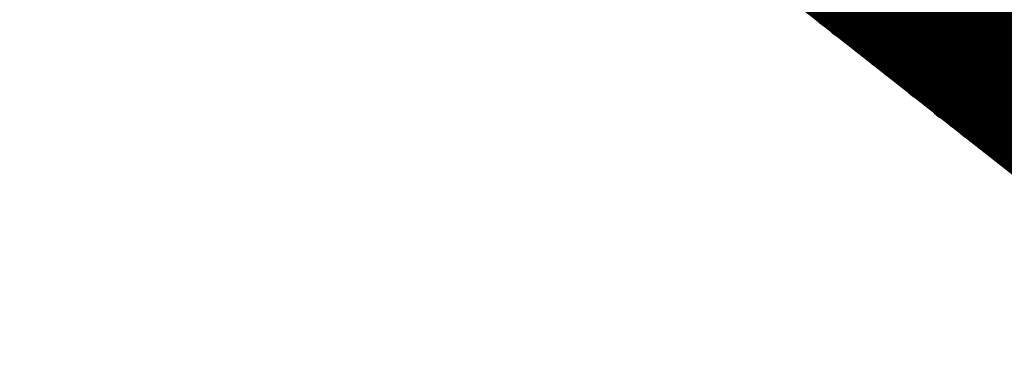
# Model space of a CAD drawing. Extents: x -0.1 to 67.3, y -0.3 to 30.
# Tile 161 of 239: x 33.354 to 33.73, y 16.829 to 16.962. Entities that reach past the tile are written whole.
import ezdxf

# ---------------------------------------------------------------- set-up
doc = ezdxf.new("R2010")
doc.units = 0
doc.layers.add('BG_SILKSCREEN_BOTTOM', color=23, linetype='CONTINUOUS')

msp = doc.modelspace()

# ---------------------------------------------------------------- linework, layer by layer
at = {"layer": 'BG_SILKSCREEN_BOTTOM', "const_width": 0.01905}
for points in [[(34.475166, 16.3322), (33.363916, 17.205198)], [(33.665922, 16.967962), (33.428432, 17.205198)], [(33.670748, 16.964152), (33.429702, 17.205198)], [(33.675828, 16.960342), (33.430718, 17.205198)], [(33.680654, 16.956532), (33.431734, 17.205198)], [(33.685734, 16.952468), (33.43275, 17.205198)], [(33.69056, 16.948658), (33.433766, 17.205198)], [(33.69564, 16.944848), (33.435036, 17.205198)], [(33.700466, 16.940784), (33.435798, 17.205198)], [(33.705546, 16.936974), (33.437068, 17.205198)], [(33.710372, 16.93291), (33.438084, 17.205198)], [(33.715452, 16.9291), (33.4391, 17.205198)], [(33.720278, 16.92529), (33.44037, 17.205198)], [(33.725358, 16.92148), (33.441132, 17.205198)], [(33.730184, 16.91767), (33.442402, 17.205198)], [(33.735264, 16.913606), (33.443418, 17.205198)], [(33.74009, 16.909796), (33.444434, 17.205198)], [(33.74517, 16.905732), (33.445704, 17.205198)], [(33.749996, 16.901922), (33.446466, 17.205198)], [(33.755076, 16.898112), (33.447736, 17.205198)], [(33.759902, 16.894048), (33.448752, 17.205198)], [(33.764982, 16.890238), (33.449768, 17.205198)], [(33.769808, 16.886428), (33.450784, 17.205198)], [(33.774634, 16.882618), (33.4518, 17.205198)], [(33.77946, 16.878554), (33.45307, 17.205198)], [(33.78454, 16.874744), (33.454086, 17.205198)], [(33.789366, 16.870934), (33.455102, 17.205198)], [(33.794446, 16.86687), (33.456118, 17.205198)], [(33.799272, 16.86306), (33.457134, 17.205198)], [(33.804352, 16.858996), (33.45815, 17.205198)], [(33.809178, 16.855186), (33.45942, 17.205198)], [(33.814258, 16.851376), (33.460182, 17.205198)], [(33.819084, 16.847566), (33.461452, 17.205198)], [(33.824164, 16.843756), (33.462468, 17.205198)], [(33.82899, 16.839692), (33.463484, 17.205198)], [(33.83407, 16.835882), (33.464754, 17.205198)], [(33.838896, 16.831818), (33.465516, 17.205198)], [(33.843976, 16.828008), (33.466786, 17.205198)], [(33.848802, 16.824198), (33.467802, 17.205198)], [(33.853882, 16.820134), (33.468818, 17.205198)], [(33.858708, 16.816324), (33.470088, 17.205198)], [(33.863788, 16.812514), (33.47085, 17.205198)], [(33.868614, 16.808704), (33.47212, 17.205198)], [(33.873694, 16.804894), (33.473136, 17.205198)], [(33.87852, 16.80083), (33.474152, 17.205198)], [(33.8836, 16.79702), (33.475168, 17.205198)], [(33.888426, 16.792956), (33.476184, 17.205198)], [(33.893506, 16.789146), (33.477454, 17.205198)], [(33.898332, 16.785082), (33.47847, 17.205198)], [(33.903412, 16.781272), (33.479486, 17.205198)], [(33.908238, 16.777462), (33.480502, 17.205198)], [(33.913318, 16.773652), (33.481518, 17.205198)], [(33.918144, 16.769842), (33.482534, 17.205198)], [(33.923224, 16.765778), (33.483804, 17.205198)], [(33.92805, 16.761968), (33.48482, 17.205198)], [(33.93313, 16.758158), (33.485836, 17.205198)], [(33.937956, 16.754094), (33.486852, 17.205198)], [(33.943036, 16.750284), (33.487868, 17.205198)], [(33.947862, 16.74622), (33.489138, 17.205198)], [(33.952942, 16.74241), (33.4899, 17.205198)], [(33.957768, 16.7386), (33.49117, 17.205198)], [(33.962848, 16.73479), (33.492186, 17.205198)], [(33.967674, 16.73098), (33.493202, 17.205198)], [(33.972754, 16.726916), (33.494472, 17.205198)], [(33.97758, 16.723106), (33.495234, 17.205198)], [(33.98266, 16.719042), (33.496504, 17.205198)], [(33.987486, 16.715232), (33.49752, 17.205198)], [(33.992566, 16.711422), (33.498536, 17.205198)], [(33.997392, 16.707358), (33.499552, 17.205198)], [(34.002472, 16.703548), (33.500568, 17.205198)], [(34.007298, 16.699738), (33.501838, 17.205198)], [(34.012378, 16.695928), (33.502854, 17.205198)], [(34.017204, 16.692118), (33.50387, 17.205198)], [(34.022284, 16.688054), (33.504886, 17.205198)], [(34.02711, 16.684244), (33.505902, 17.205198)]]:
    msp.add_lwpolyline(points, dxfattribs=at)
at = {"layer": 'BG_SILKSCREEN_BOTTOM', "const_width": 0.009652}
for points in [[(33.670748, 16.967962, -1), (33.661096, 16.967962)], [(33.665922, 16.964152, -1), (33.675574, 16.964152)], [(33.675574, 16.964152, -1), (33.665922, 16.964152)], [(33.671002, 16.960342, -1), (33.680654, 16.960342)], [(33.680654, 16.960342, -1), (33.671002, 16.960342)], [(33.675828, 16.956532, -1), (33.68548, 16.956532)], [(33.68548, 16.956532, -1), (33.675828, 16.956532)], [(33.680908, 16.952468, -1), (33.69056, 16.952468)], [(33.69056, 16.952468, -1), (33.680908, 16.952468)], [(33.685734, 16.948658, -1), (33.695386, 16.948658)], [(33.695386, 16.948658, -1), (33.685734, 16.948658)], [(33.690814, 16.944848, -1), (33.700466, 16.944848)], [(33.700466, 16.944848, -1), (33.690814, 16.944848)], [(33.69564, 16.940784, -1), (33.705292, 16.940784)], [(33.705292, 16.940784, -1), (33.69564, 16.940784)], [(33.70072, 16.936974, -1), (33.710372, 16.936974)], [(33.710372, 16.936974, -1), (33.70072, 16.936974)], [(33.705546, 16.93291, -1), (33.715198, 16.93291)], [(33.715198, 16.93291, -1), (33.705546, 16.93291)], [(33.710626, 16.9291, -1), (33.720278, 16.9291)], [(33.720278, 16.9291, -1), (33.710626, 16.9291)], [(33.715452, 16.92529, -1), (33.725104, 16.92529)], [(33.725104, 16.92529, -1), (33.715452, 16.92529)], [(33.720532, 16.92148, -1), (33.730184, 16.92148)], [(33.730184, 16.92148, -1), (33.720532, 16.92148)], [(33.725358, 16.91767, -1), (33.73501, 16.91767)], [(33.73501, 16.91767, -1), (33.725358, 16.91767)], [(33.730438, 16.913606, -1), (33.74009, 16.913606)], [(33.74009, 16.913606, -1), (33.730438, 16.913606)]]:
    msp.add_lwpolyline(points, format="xyb", dxfattribs=at)

doc.saveas('drawing.dxf')
